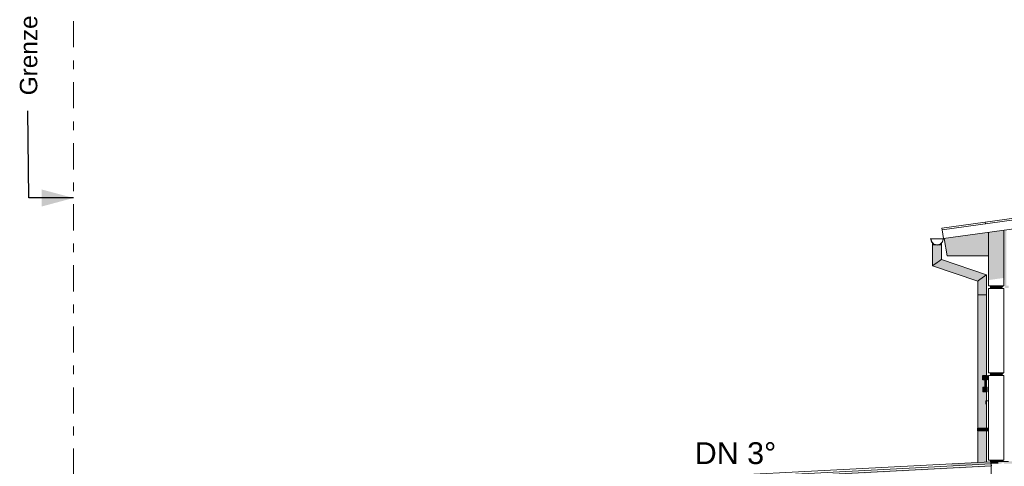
# Model space of a CAD drawing. Header units: metres. Extents: x -52 to 321, y -8 to 26.
# Tile 176 of 256: x 285.87 to 297.17, y 3.29 to 8.41. Entities that reach past the tile are written whole.
import ezdxf

# ---------------------------------------------------------------- set-up
doc = ezdxf.new("R2010")
doc.units = ezdxf.units.M
doc.header["$MEASUREMENT"] = 0
doc.linetypes.add('Schnittlinie', pattern=[0.6, 0.3, -0.15, 0, -0.15])
for name, color, linetype in [('10 Wand außen', 7, 'Continuous'), ('20 Träger', 7, 'Continuous'), ('30 Dachaufbau', 7, 'Continuous'), ('30 Dachentwässerung', 7, 'Continuous'), ('30 Dachstuhl', 7, 'Continuous'), ('40 Absturzsicherung', 7, 'Continuous'), ('50 Sanitäreinrichtung', 7, 'Continuous'), ('60 Gelände 2D Übersicht', 7, 'Continuous'), ('90 Allgemein Beschriftung', 7, 'Continuous'), ('94 Genehmigungsplanung Bemaßung', 7, 'Continuous')]:
    doc.layers.add(name, color=color, linetype=linetype)
doc.styles.add('ERSTELLTER_STIL_2', font='arial.ttf')
doc.styles.add('ERSTELLTER_STIL_3', font='ARIALUNI.ttf')
doc.dimstyles.new('ERSTELLTER_STIL__1', dxfattribs={"dimtxt": 0.25, "dimasz": 0.19, "dimexe": 0.18, "dimexo": 0.1, "dimgap": 0, "dimtad": 1, "dimtih": 1, "dimtoh": 1, "dimzin": 0, "dimdsep": 46, "dimtxsty": 'ERSTELLTER_STIL_2', "dimblk": 'ARROWHEAD_6', "dimblk1": 'ARROWHEAD_6', "dimblk2": 'ARROWHEAD_6', "dimcen": 0.09, "dimclrd": 7, "dimclre": 7, "dimclrt": 7, "dimazin": 0, "dimtfac": 1, "dimtdec": 4, "dimtmove": 0, "dimatfit": 3, "dimfxl": 1, "dimtolj": 1, "dimtzin": 0, "dimarcsym": 0})
doc.dimstyles.new('ERSTELLTER_STIL__4', dxfattribs={"dimtxt": 0.18, "dimasz": 0.3648, "dimexe": 0.18, "dimexo": 0.0625, "dimgap": 0, "dimtad": 0, "dimtih": 1, "dimtoh": 1, "dimdec": 4, "dimzin": 0, "dimdsep": 46, "dimcen": 0.09, "dimadec": 0, "dimazin": 0, "dimtfac": 1, "dimtdec": 4, "dimtmove": 0, "dimatfit": 3, "dimldrblk": 'ARROWHEAD_5', "dimfxl": 1, "dimtolj": 1, "dimtzin": 0, "dimarcsym": 0})

# ---------------------------------------------------------------- blocks, each defined once
blk = doc.blocks.new('*X31', base_point=(33626.115, -0.003))
at = {"layer": '30 Dachaufbau', "color": 7, "linetype": 'Continuous', "lineweight": 13}
for p, q in [((304.376, 7.114), (304.373, 7.134)), ((304.376, 7.114), (304.373, 7.134)), ((304.871, 7.184), (304.868, 7.203)), ((304.871, 7.184), (304.868, 7.203)), ((303.881, 7.045), (303.878, 7.064)), ((303.881, 7.045), (303.878, 7.064)), ((302.891, 6.905), (302.888, 6.925)), ((302.891, 6.905), (302.888, 6.925)), ((303.386, 6.975), (303.383, 6.995)), ((303.386, 6.975), (303.383, 6.995)), ((301.9, 6.766), (301.898, 6.786)), ((301.9, 6.766), (301.898, 6.786)), ((302.396, 6.836), (302.393, 6.856)), ((302.396, 6.836), (302.393, 6.856)), ((301.405, 6.697), (301.403, 6.716)), ((301.405, 6.697), (301.403, 6.716)), ((300.415, 6.557), (300.412, 6.577)), ((300.415, 6.557), (300.412, 6.577)), ((300.91, 6.627), (300.907, 6.647)), ((300.91, 6.627), (300.907, 6.647)), ((299.92, 6.488), (299.917, 6.508)), ((299.92, 6.488), (299.917, 6.508)), ((298.93, 6.349), (298.927, 6.368)), ((298.93, 6.349), (298.927, 6.368)), ((299.425, 6.418), (299.422, 6.438)), ((299.425, 6.418), (299.422, 6.438)), ((297.939, 6.209), (297.937, 6.229)), ((297.939, 6.209), (297.937, 6.229)), ((298.435, 6.279), (298.432, 6.299)), ((298.435, 6.279), (298.432, 6.299)), ((297.444, 6.14), (297.441, 6.16)), ((297.444, 6.14), (297.441, 6.16)), ((296.454, 6.001), (296.451, 6.021)), ((296.949, 6.07), (296.946, 6.09)), ((296.949, 6.07), (296.946, 6.09))]:
    blk.add_line(p, q, dxfattribs=at)
blk = doc.blocks.new('*D46', base_point=(33626.115, -0.003))
at = {"layer": '94 Genehmigungsplanung Bemaßung', "color": 7, "linetype": 'Continuous', "lineweight": 13}
for p, q in [((297.117, 9.062), (296.917, 8.862)), ((297.017, 8.775), (297.017, 9.15)), ((297.526, 9.062), (297.326, 8.862)), ((297.426, 8.775), (297.426, 9.15)), ((296.867, 8.962), (297.017, 8.962)), ((297.017, 8.962), (297.426, 8.962))]:
    blk.add_line(p, q, dxfattribs=at)
at = {"layer": '94 Genehmigungsplanung Bemaßung', "color": 7, "lineweight": 13, "insert": (296.536, 9.012), "char_height": 0.25, "attachment_point": 7, "style": 'ERSTELLTER_STIL_2'}
blk.add_mtext('\\A1;{\\pql;\\fArial|b0|i0|c0|p0;\\W1.000000;41}', dxfattribs=at)
blk = doc.blocks.new('ARROWHEAD_6')
at = {"color": 0, "linetype": 'Continuous', "lineweight": 0}
for p, q in [((0, 0), (-1, 0)), ((-0.5, -0.5), (0.5, 0.5))]:
    blk.add_line(p, q, dxfattribs=at)
blk = doc.blocks.new('*D55', base_point=(33626.115, -0.003))
at = {"layer": '94 Genehmigungsplanung Bemaßung', "color": 7, "linetype": 'Continuous', "lineweight": 13}
for p, q in [((297.016, 9.191), (297.016, 9.566)), ((312.836, 9.191), (312.836, 9.566)), ((296.866, 9.378), (297.016, 9.378)), ((297.116, 9.478), (296.916, 9.278)), ((297.016, 9.378), (312.836, 9.378)), ((312.736, 9.278), (312.936, 9.478)), ((312.836, 9.378), (312.986, 9.378))]:
    blk.add_line(p, q, dxfattribs=at)
at = {"layer": '94 Genehmigungsplanung Bemaßung', "color": 7, "lineweight": 13, "insert": (304.497, 9.428), "char_height": 0.25, "attachment_point": 7, "style": 'ERSTELLTER_STIL_2'}
blk.add_mtext('\\A1;{\\pql;\\fArial|b0|i0|c0|p0;\\W1.000000;15,82}', dxfattribs=at)
blk = doc.blocks.new('ARROWHEAD_5')
at = {"linetype": 'Continuous', "lineweight": 0}
blk.add_hatch(color=0, dxfattribs=at).paths.add_polyline_path([(-1, 0.2679), (0, 0), (-1, -0.2679)])
at = {"color": 0, "linetype": 'Continuous', "lineweight": 0}
blk.add_line((0, 0), (-1, 0), dxfattribs=at)

msp = doc.modelspace()

# ---------------------------------------------------------------- hatches: boundary and pattern name
at = {"layer": '10 Wand außen', "linetype": 'Continuous', "lineweight": 0, "true_color": 0x000000}
msp.add_hatch(color=18, dxfattribs=at).paths.add_polyline_path([(297.016, 3.347), (297.016, 3.32), (297.096, 3.32), (297.096, 3.347)])
h = msp.add_hatch(color=18, dxfattribs=at)
h.paths.add_polyline_path([(297.096, 3.32), (297.131, 3.32), (297.14, 3.333), (297.161, 3.333), (297.161, 3.32), (299.131, 3.32), (299.14, 3.333), (299.161, 3.333), (299.161, 3.32), (301.131, 3.32), (301.14, 3.333), (301.161, 3.333), (301.161, 3.32), (302.238, 3.32), (301.607, 2.426), (301.607, 2.411), (301.622, 2.411), (301.622, 2.056), (301.612, 2.042), (301.612, 2.027), (301.622, 2.027), (301.622, 1.732), (301.612, 1.718), (301.612, 1.703), (301.622, 1.703), (301.622, 1.376), (301.637, 1.376), (301.682, 1.44), (301.682, 1.703), (301.879, 1.703), (301.742, 1.509), (301.742, 1.356), (302.429, 1.356), (302.429, 1.209), (302.962, 1.209), (302.962, -0.003), (303.092, -0.003), (303.092, 3.047), (303.042, 3.047), (303.042, 3.347), (303.022, 3.347), (303.022, 3.32), (303.022, 3.32), (303.022, 3.319), (303.022, 3.31), (302.972, 3.31), (302.972, 3.347), (297.096, 3.347)])
h.paths.add_polyline_path([(301.83, 2.027), (301.682, 1.817), (301.682, 2.027)], flags=0)
h.paths.add_polyline_path([(301.682, 2.411), (301.873, 2.411), (301.682, 2.141)], flags=0)
h.paths.add_polyline_path([(301.93, 1.775), (301.702, 1.775), (301.88, 2.027), (302.108, 2.027)], flags=0)
h.paths.add_polyline_path([(301.88, 2.098), (301.702, 2.098), (301.923, 2.411), (302.102, 2.411)], flags=0)
h.paths.add_polyline_path([(301.928, 2.49), (301.707, 2.49), (302.294, 3.32), (302.294, 3.32), (302.294, 3.007)], flags=0)
h.paths.add_polyline_path([(302.158, 2.098), (301.931, 2.098), (302.152, 2.411), (302.294, 2.411), (302.294, 2.352), (302.338, 2.352)], flags=0)
h.paths.add_polyline_path([(301.979, 2.49), (302.294, 2.935), (302.294, 2.683), (302.157, 2.49)], flags=0)
h.paths.add_polyline_path([(302.294, 2.49), (302.208, 2.49), (302.294, 2.612)], flags=0)
h.paths.add_polyline_path([(302.354, 3.32), (302.515, 3.32), (302.354, 3.092)], flags=0)
h.paths.add_polyline_path([(302.354, 2.697), (302.795, 3.32), (302.967, 3.32), (302.967, 3.3), (303.008, 3.3), (302.435, 2.49), (302.354, 2.49)], flags=0)
h.paths.add_polyline_path([(302.354, 3.02), (302.566, 3.32), (302.744, 3.32), (302.354, 2.768)], flags=0)
h.paths.add_polyline_path([(302.354, 2.411), (302.38, 2.411), (302.354, 2.375)], flags=0)
at = {"layer": '20 Träger', "linetype": 'Continuous', "lineweight": 0, "true_color": 0x000000}
msp.add_hatch(color=18, dxfattribs=at).paths.add_polyline_path([(296.986, 5.975), (296.476, 5.903), (296.51, 5.703), (296.986, 5.703)])
at = {"layer": '30 Dachentwässerung', "linetype": 'Continuous', "lineweight": 0, "true_color": 0x000000}
for points in [[(296.351, 5.847), (296.344, 5.854), (296.344, 5.83), (296.351, 5.83)], [(296.351, 5.83), (296.344, 5.83), (296.344, 5.591), (296.351, 5.596)], [(296.369, 5.836), (296.359, 5.839), (296.351, 5.847), (296.351, 5.83), (296.369, 5.83)], [(296.369, 5.83), (296.351, 5.83), (296.351, 5.596), (296.369, 5.609)], [(296.369, 5.836), (296.369, 5.83), (296.394, 5.83)], [(296.394, 5.83), (296.369, 5.83), (296.369, 5.609), (296.394, 5.627)], [(296.419, 5.836), (296.394, 5.83), (296.419, 5.83)], [(296.419, 5.83), (296.394, 5.83), (296.394, 5.627), (296.419, 5.645)], [(296.437, 5.847), (296.429, 5.839), (296.419, 5.836), (296.419, 5.83), (296.437, 5.83)], [(296.437, 5.83), (296.419, 5.83), (296.419, 5.645), (296.437, 5.658)], [(296.444, 5.854), (296.437, 5.847), (296.437, 5.83), (296.444, 5.83)], [(296.444, 5.83), (296.437, 5.83), (296.437, 5.658), (296.444, 5.663)], [(296.437, 5.658), (296.419, 5.645), (296.937, 5.47), (296.955, 5.483)], [(296.444, 5.663), (296.437, 5.658), (296.955, 5.483), (296.962, 5.488)], [(296.351, 5.596), (296.344, 5.591), (296.862, 5.416), (296.869, 5.421)], [(296.351, 5.596), (296.869, 5.421), (296.887, 5.434), (296.369, 5.609)], [(296.369, 5.609), (296.887, 5.434), (296.912, 5.452), (296.394, 5.627)], [(296.419, 5.645), (296.394, 5.627), (296.912, 5.452), (296.937, 5.47)], [(296.887, 5.434), (296.869, 5.421), (296.869, 5.256), (296.887, 5.256)], [(296.912, 5.452), (296.887, 5.434), (296.887, 5.256), (296.912, 5.256)], [(296.937, 5.47), (296.912, 5.452), (296.912, 5.256), (296.937, 5.256)], [(296.955, 5.483), (296.937, 5.47), (296.937, 5.256), (296.955, 5.256)], [(296.962, 5.488), (296.955, 5.483), (296.955, 5.256), (296.962, 5.256)], [(296.869, 5.421), (296.862, 5.416), (296.862, 5.256), (296.869, 5.256)], [(296.862, 3.727), (296.869, 3.727), (296.869, 5.256), (296.862, 5.256)], [(296.887, 5.256), (296.869, 5.256), (296.869, 3.727), (296.887, 3.727)], [(296.912, 5.256), (296.887, 5.256), (296.887, 3.727), (296.912, 3.727)], [(296.937, 5.256), (296.912, 5.256), (296.912, 3.727), (296.937, 3.727), (296.937, 4.147), (296.921, 4.147), (296.921, 4.197), (296.937, 4.197), (296.937, 4.284), (296.921, 4.284), (296.921, 4.334), (296.937, 4.334)], [(296.937, 5.256), (296.937, 4.334), (296.955, 4.334), (296.955, 5.256)], [(296.955, 5.256), (296.955, 4.334), (296.962, 4.334), (296.962, 5.256)], [(296.931, 4.324), (296.931, 4.294), (296.937, 4.294), (296.937, 4.324)], [(296.955, 4.324), (296.937, 4.324), (296.937, 4.294), (296.955, 4.294)], [(296.955, 4.294), (296.961, 4.294), (296.961, 4.324), (296.955, 4.324)], [(296.937, 4.187), (296.931, 4.187), (296.931, 4.157), (296.937, 4.157)], [(296.937, 4.284), (296.937, 4.197), (296.955, 4.197), (296.955, 4.284)], [(296.937, 4.187), (296.937, 4.157), (296.955, 4.157), (296.955, 4.187)], [(296.955, 4.197), (296.962, 4.197), (296.962, 4.284), (296.955, 4.284)], [(296.955, 4.157), (296.961, 4.157), (296.961, 4.187), (296.955, 4.187)], [(296.955, 4.147), (296.937, 4.147), (296.937, 3.727), (296.955, 3.727)], [(296.955, 4.147), (296.955, 3.727), (296.962, 3.727), (296.962, 4.147)], [(296.867, 3.697), (296.867, 3.727), (296.86, 3.727), (296.86, 3.697)], [(296.869, 3.697), (296.862, 3.697), (296.862, 3.335), (296.869, 3.335)], [(296.886, 3.697), (296.886, 3.727), (296.867, 3.727), (296.867, 3.697)], [(296.869, 3.335), (296.887, 3.336), (296.887, 3.697), (296.869, 3.697)], [(296.912, 3.697), (296.912, 3.727), (296.886, 3.727), (296.886, 3.697)], [(296.912, 3.697), (296.887, 3.697), (296.887, 3.336), (296.912, 3.337)], [(296.912, 3.697), (296.986, 3.697), (296.986, 3.727), (296.912, 3.727)], [(296.912, 3.697), (296.912, 3.337), (296.937, 3.339), (296.937, 3.697)], [(296.937, 3.339), (296.955, 3.34), (296.955, 3.697), (296.937, 3.697)], [(296.955, 3.34), (296.962, 3.34), (296.962, 3.697), (296.955, 3.697)]]:
    msp.add_hatch(color=18, dxfattribs=at).paths.add_polyline_path(points)
at = {"layer": '30 Dachstuhl', "linetype": 'Continuous', "lineweight": 0, "true_color": 0x000000}
for points in [[(292.017, 3.026), (297.016, 3.288), (297.016, 3.298), (292.018, 3.036), (292.018, 3.036), (292.017, 3.036)], [(292.018, 3.057), (292.018, 3.056), (297.011, 3.317), (297.011, 3.319)], [(294.42, 3.207), (294.42, 3.207), (297.009, 3.342), (297.009, 3.342)], [(296.553, 3.319), (296.556, 3.317), (297.009, 3.341), (297.009, 3.342)], [(296.556, 3.317), (296.557, 3.315), (297.01, 3.338), (297.009, 3.341)], [(297.011, 3.321), (296.557, 3.298), (296.556, 3.295), (297.011, 3.319)], [(296.557, 3.315), (296.557, 3.298), (297.011, 3.321), (297.01, 3.338)], [(297.009, 3.342), (297.009, 3.341), (297.01, 3.341), (297.01, 3.342)], [(297.01, 3.341), (297.009, 3.341), (297.01, 3.34), (297.01, 3.338), (297.01, 3.338)], [(297.01, 3.342), (297.01, 3.341), (297.01, 3.341), (297.01, 3.342)], [(297.01, 3.342), (297.01, 3.341), (297.01, 3.341), (297.01, 3.342)], [(297.01, 3.342), (297.01, 3.341), (297.01, 3.341), (297.01, 3.342)], [(297.01, 3.342), (297.01, 3.341), (297.01, 3.341), (297.01, 3.342)], [(297.01, 3.341), (297.01, 3.341), (297.01, 3.34), (297.01, 3.338), (297.01, 3.338)], [(297.01, 3.341), (297.01, 3.341), (297.01, 3.34), (297.01, 3.338), (297.01, 3.338)], [(297.01, 3.341), (297.01, 3.341), (297.01, 3.34), (297.01, 3.338), (297.01, 3.338)], [(297.01, 3.341), (297.01, 3.341), (297.01, 3.34), (297.01, 3.338), (297.01, 3.338)], [(297.01, 3.338), (297.01, 3.338), (297.011, 3.321), (297.011, 3.321)], [(297.01, 3.338), (297.01, 3.338), (297.011, 3.321), (297.011, 3.321)], [(297.01, 3.338), (297.01, 3.338), (297.011, 3.321), (297.011, 3.321)], [(297.01, 3.338), (297.01, 3.338), (297.011, 3.321), (297.011, 3.321)], [(297.01, 3.338), (297.01, 3.338), (297.011, 3.321), (297.011, 3.321)], [(297.011, 3.321), (297.011, 3.321), (297.011, 3.319), (297.011, 3.319), (297.011, 3.319)], [(297.011, 3.321), (297.011, 3.321), (297.011, 3.319), (297.011, 3.319), (297.011, 3.319)], [(297.011, 3.321), (297.011, 3.321), (297.011, 3.319), (297.011, 3.319), (297.011, 3.319)], [(297.011, 3.321), (297.011, 3.321), (297.011, 3.319), (297.011, 3.319), (297.011, 3.319)], [(297.011, 3.321), (297.011, 3.321), (297.011, 3.319), (297.011, 3.319), (297.011, 3.319)], [(297.011, 3.319), (297.011, 3.317), (297.011, 3.317), (297.011, 3.319)], [(297.011, 3.319), (297.011, 3.317), (297.011, 3.317), (297.011, 3.319)], [(297.011, 3.319), (297.011, 3.317), (297.011, 3.317), (297.011, 3.319)], [(297.011, 3.319), (297.011, 3.317), (297.011, 3.317), (297.011, 3.319)], [(297.011, 3.319), (297.011, 3.317), (297.011, 3.317), (297.011, 3.319)]]:
    msp.add_hatch(color=18, dxfattribs=at).paths.add_polyline_path(points)
at = {"layer": '40 Absturzsicherung', "linetype": 'Continuous', "lineweight": 0, "true_color": 0x000000}
h = msp.add_hatch(color=18, dxfattribs=at)
h.paths.add_polyline_path([(296.971, 4.334), (296.921, 4.334), (296.921, 4.284), (296.971, 4.284)])
h.paths.add_polyline_path([(296.961, 4.324), (296.961, 4.294), (296.931, 4.294), (296.931, 4.324)], flags=0)
h = msp.add_hatch(color=18, dxfattribs=at)
h.paths.add_polyline_path([(296.971, 4.197), (296.921, 4.197), (296.921, 4.147), (296.971, 4.147)])
h.paths.add_polyline_path([(296.961, 4.187), (296.961, 4.157), (296.931, 4.157), (296.931, 4.187)], flags=0)
at = {"layer": '50 Sanitäreinrichtung', "linetype": 'Continuous', "lineweight": 0, "true_color": 0x000000}
for points in [[(297.161, 5.999), (296.986, 5.975), (296.986, 5.427), (297.161, 5.451)], [(297.161, 5.999), (297.161, 5.426), (297.171, 5.427), (297.171, 5.334), (297.216, 5.334), (297.216, 5.362), (297.191, 5.362), (297.191, 6.003)], [(297.006, 5.332), (297.046, 5.332), (297.046, 5.362), (297.006, 5.362)], [(297.046, 5.362), (297.046, 5.332), (297.136, 5.332), (297.136, 5.362)], [(297.136, 5.362), (297.136, 5.334), (297.141, 5.334), (297.161, 5.362)], [(297.046, 4.362), (297.006, 4.362), (297.006, 4.332), (297.046, 4.332)], [(297.136, 4.362), (297.046, 4.362), (297.046, 4.332), (297.136, 4.332)], [(297.136, 4.362), (297.136, 4.334), (297.141, 4.334), (297.161, 4.362)], [(297.006, 3.362), (297.006, 3.347), (297.046, 3.347), (297.046, 3.362)], [(297.046, 3.347), (297.136, 3.347), (297.136, 3.362), (297.046, 3.362)], [(297.161, 3.362), (297.136, 3.362), (297.136, 3.347), (297.15, 3.347)]]:
    msp.add_hatch(color=18, dxfattribs=at).paths.add_polyline_path(points)

# ---------------------------------------------------------------- linework, layer by layer
at = {"layer": '10 Wand außen', "color": 7, "linetype": 'Continuous', "lineweight": 13}
for p, q in [((296.986, 4.042), (296.956, 4.042)), ((296.956, 4.042), (296.956, 4.002)), ((297.016, 3.347), (297.096, 3.347)), ((297.016, 3.318), (297.016, 3.347)), ((297.016, 3.298), (297.016, 3.318)), ((297.016, -0.003), (297.016, 3.298)), ((297.136, 3.347), (297.096, 3.347))]:
    msp.add_line(p, q, dxfattribs=at)
at = {"layer": '20 Träger', "color": 7, "linetype": 'Continuous', "lineweight": 18}
for p, q in [((296.51, 5.703), (296.476, 5.903)), ((296.986, 5.703), (296.51, 5.703))]:
    msp.add_line(p, q, dxfattribs=at)
at = {"layer": '30 Dachaufbau', "color": 7, "linetype": 'Continuous', "lineweight": 13}
for p, q in [((296.451, 6.021), (304.926, 7.212)), ((304.926, 7.191), (296.454, 6.001)), ((304.926, 7.09), (296.468, 5.902)), ((296.454, 6.001), (296.451, 6.021)), ((296.468, 5.902), (296.454, 6.001)), ((292.017, 3.056), (297.016, 3.318)), ((292.018, 3.036), (297.016, 3.298)), ((297.016, 3.318), (297.017, 3.318)), ((297.016, 3.298), (297.018, 3.298)), ((297.018, 3.298), (297.017, 3.318))]:
    msp.add_line(p, q, dxfattribs=at)
at = {"layer": '30 Dachentwässerung', "color": 7, "linetype": 'Continuous', "lineweight": 13}
for p, q in [((296.33, 5.865), (296.32, 5.902)), ((296.324, 5.9), (296.333, 5.865)), ((296.394, 5.9), (296.324, 5.9)), ((296.464, 5.9), (296.394, 5.9)), ((296.455, 5.865), (296.464, 5.9)), ((296.468, 5.902), (296.458, 5.865)), ((296.357, 5.838), (296.33, 5.865)), ((296.333, 5.865), (296.359, 5.839)), ((296.344, 5.854), (296.344, 5.83)), ((296.351, 5.83), (296.344, 5.83)), ((296.344, 5.83), (296.344, 5.591)), ((296.369, 5.83), (296.351, 5.83)), ((296.394, 5.828), (296.357, 5.838)), ((296.359, 5.839), (296.394, 5.83)), ((296.394, 5.83), (296.369, 5.83)), ((296.394, 5.83), (296.429, 5.839)), ((296.431, 5.838), (296.394, 5.828)), ((296.419, 5.83), (296.394, 5.83)), ((296.437, 5.83), (296.419, 5.83)), ((296.429, 5.839), (296.455, 5.865)), ((296.458, 5.865), (296.431, 5.838)), ((296.444, 5.83), (296.437, 5.83)), ((296.444, 5.854), (296.444, 5.83)), ((296.444, 5.83), (296.444, 5.663)), ((296.437, 5.658), (296.419, 5.645)), ((296.444, 5.663), (296.437, 5.658)), ((296.444, 5.663), (296.962, 5.488)), ((296.351, 5.596), (296.344, 5.591)), ((296.344, 5.591), (296.862, 5.416)), ((296.369, 5.609), (296.351, 5.596)), ((296.394, 5.627), (296.369, 5.609)), ((296.419, 5.645), (296.394, 5.627)), ((296.887, 5.434), (296.869, 5.421)), ((296.912, 5.452), (296.887, 5.434)), ((296.937, 5.47), (296.912, 5.452)), ((296.955, 5.483), (296.937, 5.47)), ((296.962, 5.488), (296.955, 5.483)), ((296.962, 5.488), (296.962, 5.256)), ((296.869, 5.421), (296.862, 5.416)), ((296.862, 5.416), (296.862, 5.256)), ((296.862, 5.256), (296.862, 3.727)), ((296.869, 5.256), (296.862, 5.256)), ((296.887, 5.256), (296.869, 5.256)), ((296.912, 5.256), (296.887, 5.256)), ((296.937, 5.256), (296.912, 5.256)), ((296.955, 5.256), (296.937, 5.256)), ((296.962, 5.256), (296.955, 5.256)), ((296.962, 5.256), (296.962, 4.334)), ((296.962, 4.284), (296.962, 4.197)), ((296.962, 4.147), (296.962, 3.727)), ((296.867, 3.727), (296.86, 3.727)), ((296.86, 3.697), (296.86, 3.727)), ((296.867, 3.697), (296.86, 3.697)), ((296.862, 3.697), (296.862, 3.335)), ((296.886, 3.727), (296.867, 3.727)), ((296.886, 3.697), (296.867, 3.697)), ((296.912, 3.727), (296.886, 3.727)), ((296.912, 3.697), (296.886, 3.697)), ((296.986, 3.727), (296.912, 3.727)), ((296.986, 3.697), (296.912, 3.697)), ((296.962, 3.697), (296.962, 3.34))]:
    msp.add_line(p, q, dxfattribs=at)
at = {"layer": '30 Dachstuhl', "color": 7, "linetype": 'Continuous', "lineweight": 13}
for p, q in [((292.016, 3.081), (297.009, 3.342)), ((292.016, 3.081), (297.009, 3.342)), ((297.009, 3.342), (297.01, 3.342)), ((297.009, 3.342), (297.009, 3.341)), ((297.009, 3.341), (297.01, 3.338)), ((297.01, 3.342), (297.01, 3.341)), ((297.01, 3.342), (297.01, 3.342)), ((297.01, 3.342), (297.01, 3.341)), ((297.01, 3.342), (297.01, 3.342)), ((297.01, 3.342), (297.01, 3.341)), ((297.01, 3.342), (297.01, 3.342)), ((297.01, 3.342), (297.01, 3.341)), ((297.01, 3.342), (297.01, 3.342)), ((297.01, 3.342), (297.01, 3.341)), ((297.01, 3.341), (297.01, 3.338)), ((297.01, 3.341), (297.01, 3.338)), ((297.01, 3.341), (297.01, 3.338)), ((297.01, 3.341), (297.01, 3.338)), ((297.01, 3.341), (297.01, 3.338)), ((297.01, 3.338), (297.011, 3.321)), ((297.01, 3.338), (297.011, 3.321)), ((297.01, 3.338), (297.011, 3.321)), ((297.01, 3.338), (297.011, 3.321)), ((297.01, 3.338), (297.011, 3.321)), ((297.01, 3.338), (297.011, 3.321)), ((297.011, 3.321), (297.011, 3.319)), ((297.011, 3.321), (297.011, 3.319)), ((297.011, 3.321), (297.011, 3.319)), ((297.011, 3.321), (297.011, 3.319)), ((297.011, 3.321), (297.011, 3.319)), ((297.011, 3.321), (297.011, 3.319)), ((297.011, 3.319), (297.011, 3.317)), ((297.011, 3.319), (297.011, 3.317)), ((297.011, 3.319), (297.011, 3.317)), ((297.011, 3.319), (297.011, 3.317)), ((297.011, 3.319), (297.011, 3.317)), ((297.011, 3.319), (297.011, 3.317))]:
    msp.add_line(p, q, dxfattribs=at)
at = {"layer": '40 Absturzsicherung', "color": 250, "linetype": 'Continuous', "lineweight": 25, "true_color": 0x191919}
for p, q in [((296.921, 4.284), (296.921, 4.334)), ((296.921, 4.334), (296.971, 4.334)), ((296.961, 4.324), (296.931, 4.324)), ((296.931, 4.324), (296.931, 4.294)), ((296.931, 4.294), (296.961, 4.294)), ((296.961, 4.294), (296.961, 4.324)), ((296.971, 4.334), (296.971, 4.284)), ((296.971, 4.284), (296.921, 4.284))]:
    msp.add_line(p, q, dxfattribs=at)
at = {"layer": '40 Absturzsicherung', "color": 7, "linetype": 'Continuous', "lineweight": 13}
for p, q in [((296.921, 4.147), (296.921, 4.197)), ((296.921, 4.197), (296.971, 4.197)), ((296.961, 4.187), (296.931, 4.187)), ((296.931, 4.187), (296.931, 4.157)), ((296.961, 4.157), (296.961, 4.187)), ((296.971, 4.197), (296.971, 4.147)), ((296.971, 4.147), (296.921, 4.147)), ((296.931, 4.157), (296.961, 4.157))]:
    msp.add_line(p, q, dxfattribs=at)
at = {"layer": '50 Sanitäreinrichtung', "color": 251, "linetype": 'Continuous', "lineweight": 18, "true_color": 0x5f5f5f}
for p, q in [((297.161, 5.362), (297.161, 5.999)), ((296.986, 5.362), (296.986, 5.975)), ((297.161, 5.362), (296.986, 5.362)), ((297.161, 5.332), (296.986, 5.332)), ((296.986, 4.362), (296.986, 5.332)), ((297.006, 5.362), (297.006, 5.332)), ((297.046, 5.332), (297.046, 5.362)), ((297.136, 5.332), (297.136, 5.362)), ((297.161, 4.362), (297.161, 5.332)), ((297.161, 4.362), (296.986, 4.362)), ((297.161, 4.332), (296.986, 4.332)), ((296.986, 3.362), (296.986, 4.332)), ((297.006, 4.362), (297.006, 4.332)), ((297.046, 4.332), (297.046, 4.362)), ((297.136, 4.332), (297.136, 4.362)), ((297.161, 3.362), (297.161, 4.332)), ((297.161, 3.362), (296.986, 3.362)), ((297.006, 3.347), (297.006, 3.362)), ((297.016, 3.347), (297.006, 3.347)), ((297.046, 3.347), (297.046, 3.362)), ((297.046, 3.347), (297.046, 3.362)), ((297.136, 3.347), (297.136, 3.362)), ((297.216, 3.347), (297.136, 3.347))]:
    msp.add_line(p, q, dxfattribs=at)
at = {"layer": '60 Gelände 2D Übersicht', "color": 7, "linetype": 'Schnittlinie', "lineweight": 13}
msp.add_line((286.486, 14.696), (286.486, -4.146), dxfattribs=at)

# ---------------------------------------------------------------- block references
at = {"layer": '30 Dachaufbau', "lineweight": 0}
msp.add_blockref('*X31', (33626.115, -0.003), dxfattribs=at)

# ---------------------------------------------------------------- texts
at = {"layer": '90 Allgemein Beschriftung', "color": 7, "linetype": 'Continuous', "lineweight": 13, "insert": (285.972, 7.468), "char_height": 0.2, "attachment_point": 4, "rotation": 90, "style": 'ERSTELLTER_STIL_3'}
msp.add_mtext('\\A1;{\\pql;\\fArial Unicode MS|b0|i0|c0|p0;\\W1.000000; \\fArial Unicode MS|b0|i0|c0|p0;\\W1.000000;Grenze}', dxfattribs=at)
at = {"layer": '90 Allgemein Beschriftung', "color": 7, "linetype": 'Continuous', "lineweight": 13, "insert": (293.614, 3.567), "char_height": 0.25, "attachment_point": 1, "style": 'ERSTELLTER_STIL_2'}
msp.add_mtext('\\A1;{\\pql;\\fArial|b0|i0|c0|p0;\\W1.000000;DN 3°}', dxfattribs=at)

# ---------------------------------------------------------------- dimensions: what is measured, and where the dimension line sits
at = {"layer": '94 Genehmigungsplanung Bemaßung', "color": 7, "linetype": 'Continuous', "lineweight": 13}
for base, p1, p2, picture, middle in [((297.426, 8.962), (297.017, 3.298), (297.426, 10.347), '*D46', (296.726, 9.137)), ((312.836, 9.378), (297.016, 3.347), (312.836, 3.347), '*D55', (304.916, 9.553))]:
    dim = msp.add_linear_dim(base=base, p1=p1, p2=p2, dimstyle='ERSTELLTER_STIL__1', dxfattribs=at)
    dim.commit()
    dim.dimension.update_dxf_attribs({"geometry": picture, "text_midpoint": middle, "dimtype": 160})

# ---------------------------------------------------------------- leaders
at = {"layer": '90 Allgemein Beschriftung', "color": 7, "linetype": 'Continuous', "lineweight": 13, "annotation_type": 0, "has_hookline": 1, "hookline_direction": 0, "text_width": 0.984, "horizontal_direction": (0, 1, 0)}
msp.add_leader([(286.486, 6.368), (285.972, 6.368), (285.962, 7.368)], dimstyle='ERSTELLTER_STIL__4', dxfattribs=at)

doc.saveas('drawing.dxf')
